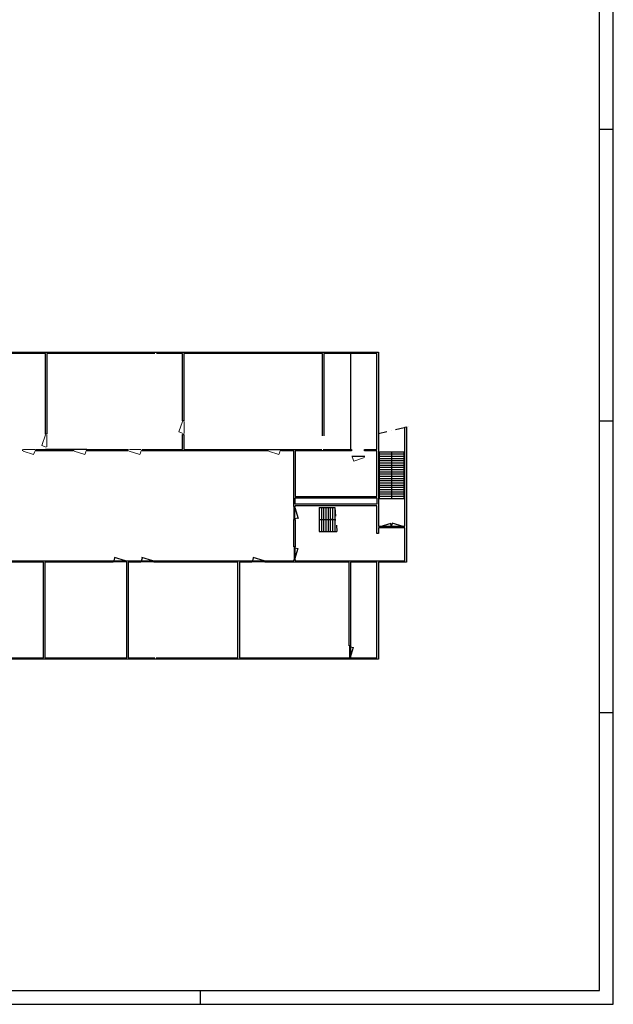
# Model space of a CAD drawing. Header units: millimetres. Extents: x -539328 to 307283, y -3176 to 118900.
# Tile 4 of 33: x 41381 to 84100, y 0 to 70885. Entities that reach past the tile are written whole.
import ezdxf

# ---------------------------------------------------------------- set-up
doc = ezdxf.new("R2010")
doc.units = ezdxf.units.MM
doc.header["$LTSCALE"] = 50
doc.header["$MEASUREMENT"] = 0
doc.linetypes.add('DASHDOT', pattern=[25.4, 12.7, -6.35, 0, -6.35])
for name, color, linetype in [('00KAD025', 2, 'CONTINUOUS'), ('00KAD070', 5, 'CONTINUOUS'), ('Binnendeurkozijn', 4, 'CONTINUOUS'), ('BL$2----', 7, 'CONTINUOUS'), ('KOZIJNEN', 7, 'CONTINUOUS'), ('Scheidingswanden', 1, 'CONTINUOUS'), ('TRAPPEN', 2, 'CONTINUOUS'), ('WANDEN', 7, 'CONTINUOUS')]:
    doc.layers.add(name, color=color, linetype=linetype)

# ---------------------------------------------------------------- blocks, each defined once
blk = doc.blocks.new('A0-PORTRAIT')
at = {"layer": '00KAD025', "linetype": 'Continuous'}
for p, q in [((841, 0), (841, 1189)), ((831, 630), (841, 630)), ((831, 420), (841, 420)), ((831, 210), (841, 210)), ((544, 0), (544, 10)), ((0, 0), (841, 0))]:
    blk.add_line(p, q, dxfattribs=at)
at = {"layer": '00KAD070', "linetype": 'Continuous'}
for p, q in [((831, 10), (831, 1179)), ((10, 10), (831, 10))]:
    blk.add_line(p, q, dxfattribs=at)

msp = doc.modelspace()

# ---------------------------------------------------------------- linework, layer by layer
at = {"layer": 'Binnendeurkozijn', "lineweight": 0}
for p, q in [((52842.277, 41207.459), (53092.577, 41964.31)), ((53206.577, 41949.379), (53206.577, 41099.379)), ((53142.577, 41084.379), (52842.277, 41207.459)), ((42976.423, 40238.241), (43226.722, 40995.091)), ((43340.722, 40980.16), (43340.722, 40130.16)), ((42385.762, 39581.762), (41628.911, 39832.062)), ((41643.842, 39946.062), (42493.842, 39946.062)), ((42508.842, 39882.062), (42385.762, 39581.762)), ((43276.722, 40115.16), (42976.423, 40238.241)), ((46064.793, 39581.762), (45307.943, 39832.062)), ((45322.874, 39946.062), (46172.874, 39946.062)), ((46187.874, 39882.062), (46064.793, 39581.762)), ((50020.295, 39581.762), (49263.444, 39832.062)), ((49278.375, 39946.062), (50128.375, 39946.062)), ((50143.375, 39882.062), (50020.295, 39581.762)), ((60036.864, 39581.762), (59280.013, 39832.062)), ((59294.945, 39946.062), (60144.945, 39946.062)), ((60159.945, 39882.062), (60036.864, 39581.762)), ((65312.073, 39406.348), (65435.153, 39106.048)), ((65327.073, 39470.348), (66177.073, 39470.348)), ((65435.153, 39106.048), (66192.004, 39356.348))]:
    msp.add_line(p, q, dxfattribs=at)
at = {"layer": 'Binnendeurkozijn'}
for p, q in [((59254.012, 39946.062), (60185.877, 39946.062)), ((65286.141, 39470.348), (66218.005, 39470.348))]:
    msp.add_line(p, q, dxfattribs=at)
at = {"layer": 'Binnendeurkozijn', "lineweight": 0, "const_width": 0.8}
for points in [[(53206.577, 42016.379), (53092.577, 42016.379), (53092.577, 41964.379), (53142.577, 41964.379), (53142.577, 41949.379), (53206.577, 41949.379), (53206.577, 42016.379)], [(53092.577, 41964.31), (53142.577, 41964.31), (53142.577, 41084.379), (53092.577, 41084.379), (53092.577, 41964.31)], [(43340.722, 41047.16), (43226.722, 41047.16), (43226.722, 40995.16), (43276.722, 40995.16), (43276.722, 40980.16), (43340.722, 40980.16), (43340.722, 41047.16)], [(43226.722, 40995.091), (43276.722, 40995.091), (43276.722, 40115.16), (43226.722, 40115.16), (43226.722, 40995.091)], [(53206.577, 41032.379), (53092.577, 41032.379), (53092.577, 41084.379), (53142.577, 41084.379), (53142.577, 41099.379), (53206.577, 41099.379), (53206.577, 41032.379)], [(41576.842, 39946.062), (41576.842, 39832.062), (41628.842, 39832.062), (41628.842, 39882.062), (41643.842, 39882.062), (41643.842, 39946.062), (41576.842, 39946.062)], [(41628.911, 39832.062), (41628.911, 39882.062), (42508.842, 39882.062), (42508.842, 39832.062), (41628.911, 39832.062)], [(42560.842, 39946.062), (42560.842, 39832.062), (42508.842, 39832.062), (42508.842, 39882.062), (42493.842, 39882.062), (42493.842, 39946.062), (42560.842, 39946.062)], [(43340.722, 40063.16), (43226.722, 40063.16), (43226.722, 40115.16), (43276.722, 40115.16), (43276.722, 40130.16), (43340.722, 40130.16), (43340.722, 40063.16)], [(45255.874, 39946.062), (45255.874, 39832.062), (45307.874, 39832.062), (45307.874, 39882.062), (45322.874, 39882.062), (45322.874, 39946.062), (45255.874, 39946.062)], [(45307.943, 39832.062), (45307.943, 39882.062), (46187.874, 39882.062), (46187.874, 39832.062), (45307.943, 39832.062)], [(46239.874, 39946.062), (46239.874, 39832.062), (46187.874, 39832.062), (46187.874, 39882.062), (46172.874, 39882.062), (46172.874, 39946.062), (46239.874, 39946.062)], [(49211.375, 39946.062), (49211.375, 39832.062), (49263.375, 39832.062), (49263.375, 39882.062), (49278.375, 39882.062), (49278.375, 39946.062), (49211.375, 39946.062)], [(49263.444, 39832.062), (49263.444, 39882.062), (50143.375, 39882.062), (50143.375, 39832.062), (49263.444, 39832.062)], [(50195.375, 39946.062), (50195.375, 39832.062), (50143.375, 39832.062), (50143.375, 39882.062), (50128.375, 39882.062), (50128.375, 39946.062), (50195.375, 39946.062)], [(59227.945, 39946.062), (59227.945, 39832.062), (59279.945, 39832.062), (59279.945, 39882.062), (59294.945, 39882.062), (59294.945, 39946.062), (59227.945, 39946.062)], [(59280.013, 39832.062), (59280.013, 39882.062), (60159.945, 39882.062), (60159.945, 39832.062), (59280.013, 39832.062)], [(60211.945, 39946.062), (60211.945, 39832.062), (60159.945, 39832.062), (60159.945, 39882.062), (60144.945, 39882.062), (60144.945, 39946.062), (60211.945, 39946.062)], [(65260.073, 39470.348), (65260.073, 39356.348), (65312.073, 39356.348), (65312.073, 39406.348), (65327.073, 39406.348), (65327.073, 39470.348), (65260.073, 39470.348)], [(65312.142, 39356.348), (65312.142, 39406.348), (66192.073, 39406.348), (66192.073, 39356.348), (65312.142, 39356.348)], [(66244.073, 39470.348), (66244.073, 39356.348), (66192.073, 39356.348), (66192.073, 39406.348), (66177.073, 39406.348), (66177.073, 39470.348), (66244.073, 39470.348)]]:
    msp.add_lwpolyline(points, dxfattribs=at)
at = {"layer": 'KOZIJNEN'}
for p, q in [((46213.806, 39946.062), (45281.942, 39946.062)), ((61126.675, 34904.029), (61126.675, 35835.893)), ((61126.675, 35775.893), (61186.675, 35775.893)), ((61186.675, 34904.029), (61186.675, 35835.893)), ((61186.675, 35775.893), (61416.825, 34985.628)), ((61126.675, 34964.029), (61186.675, 34964.029)), ((61186.675, 34964.029), (61405.212, 35023.467)), ((69040.917, 34393.105), (67256.832, 34393.105)), ((69040.917, 34313.105), (67256.832, 34313.105)), ((67316.832, 34393.105), (68108.299, 34636.197)), ((67316.832, 34393.105), (67316.832, 34313.105)), ((68148.875, 34393.105), (68077.242, 34626.658)), ((68148.875, 34393.105), (68220.507, 34626.658)), ((68148.875, 34393.105), (68148.875, 34313.105)), ((68980.917, 34393.105), (68189.45, 34636.197)), ((68980.917, 34393.105), (68980.917, 34313.105)), ((61126.675, 32925.878), (61126.675, 31994.014)), ((61126.675, 32865.878), (61186.675, 32865.878)), ((61186.675, 32925.878), (61186.675, 31994.014)), ((61186.675, 32865.878), (61405.212, 32806.441)), ((61186.675, 32054.014), (61416.825, 32844.279)), ((48112.944, 31934.014), (49044.808, 31934.014)), ((48172.944, 31934.014), (48232.381, 32152.551)), ((48172.944, 31874.014), (48172.944, 31934.014)), ((48984.808, 31934.014), (48194.543, 32164.164)), ((48984.808, 31874.014), (48984.808, 31934.014)), ((50096.9, 31934.014), (51028.764, 31934.014)), ((50156.9, 31934.014), (50216.337, 32152.551)), ((50156.9, 31874.014), (50156.9, 31934.014)), ((50968.764, 31934.014), (50178.499, 32164.164)), ((50968.764, 31874.014), (50968.764, 31934.014)), ((58097.316, 31934.014), (59029.181, 31934.014)), ((58157.316, 31934.014), (58216.754, 32152.551)), ((58157.316, 31874.014), (58157.316, 31934.014)), ((58969.181, 31934.014), (58178.916, 32164.164)), ((58969.181, 31874.014), (58969.181, 31934.014)), ((61126.675, 32054.014), (61186.675, 32054.014)), ((48112.944, 31874.014), (49044.808, 31874.014)), ((50096.9, 31874.014), (51028.764, 31874.014)), ((58097.316, 31874.014), (59029.181, 31874.014)), ((65120.846, 25798.82), (65120.846, 24940.685)), ((65120.846, 25738.82), (65180.846, 25738.82)), ((65180.846, 25798.82), (65180.846, 24940.685)), ((65180.846, 25738.82), (65398.886, 25679.517)), ((65180.846, 25000.685), (65410.996, 25717.22)), ((65120.846, 25000.685), (65180.846, 25000.685))]:
    msp.add_line(p, q, dxfattribs=at)
at = {"layer": 'Scheidingswanden'}
msp.add_line((65176.013, 46856.664), (65176.013, 39956.664), dxfattribs=at)
at = {"layer": 'TRAPPEN'}
for p, q in [((67251.013, 39783.227), (67251.013, 36423.227)), ((67251.013, 39783.227), (69046.736, 39783.227)), ((68148.875, 39783.227), (68148.875, 36423.227)), ((69046.736, 36423.227), (69046.736, 39783.227)), ((67251.013, 39623.227), (69046.736, 39623.227)), ((67251.013, 39463.227), (69046.736, 39463.227)), ((67251.013, 39303.227), (69046.736, 39303.227)), ((67251.013, 39143.227), (69046.736, 39143.227)), ((67251.013, 38983.227), (69046.736, 38983.227)), ((67251.013, 38823.227), (69046.736, 38823.227)), ((67251.013, 38663.227), (69046.736, 38663.227)), ((67251.013, 38503.227), (69046.736, 38503.227)), ((67251.013, 38343.227), (69046.736, 38343.227)), ((67251.013, 38183.227), (69046.736, 38183.227)), ((67251.013, 38023.227), (69046.736, 38023.227)), ((67251.013, 37863.227), (69046.736, 37863.227)), ((67251.013, 37703.227), (69046.736, 37703.227)), ((67251.013, 37543.227), (69046.736, 37543.227)), ((67251.013, 37383.227), (69046.736, 37383.227)), ((67251.013, 37223.227), (69046.736, 37223.227)), ((67251.013, 37063.227), (69046.736, 37063.227)), ((67251.013, 36903.227), (69046.736, 36903.227)), ((67251.013, 36743.227), (69046.736, 36743.227)), ((67251.013, 36583.227), (69046.736, 36583.227)), ((67251.013, 36423.227), (69046.736, 36423.227)), ((62934.176, 35765.622), (64054.176, 35765.622)), ((62934.176, 35765.622), (62934.176, 34038.953)), ((63094.176, 35765.622), (63094.176, 34038.953)), ((63254.176, 35765.622), (63254.176, 34038.953)), ((63414.176, 35765.622), (63414.176, 34038.953)), ((63574.176, 35765.622), (63574.176, 34038.953)), ((63734.176, 35765.622), (63734.176, 34038.953)), ((63894.176, 35765.622), (63894.176, 34038.953)), ((64054.176, 35765.622), (64054.176, 34038.953)), ((62934.176, 34902.288), (64134.176, 34902.288)), ((62934.176, 34038.953), (64214.176, 34038.953))]:
    msp.add_line(p, q, dxfattribs=at)
at = {"layer": 'TRAPPEN', "linetype": 'DASHDOT'}
msp.add_line((64054.176, 35765.622), (64214.176, 34038.953), dxfattribs=at)
at = {"layer": 'TRAPPEN'}
msp.add_solid([(63774.176, 34962.288), (64134.176, 34902.288), (63774.176, 34842.288)], dxfattribs=at)
at = {"layer": 'WANDEN', "color": 7}
for p, q in [((35191.71, 46956.664), (67191.013, 46956.664)), ((43233.722, 46856.664), (35191.71, 46856.664)), ((43233.722, 41047.16), (43233.722, 46856.664)), ((51114.32, 46856.664), (43333.722, 46856.664)), ((43333.722, 46856.664), (43333.722, 41047.16)), ((53099.577, 46856.664), (51214.32, 46856.664)), ((53099.577, 42016.379), (53099.577, 46856.664)), ((63161.013, 46856.664), (53199.577, 46856.664)), ((53199.577, 46856.664), (53199.577, 42016.379)), ((63161.013, 40930.926), (63161.013, 46856.664)), ((67091.013, 46856.664), (63261.013, 46856.664)), ((63261.013, 46856.664), (63261.013, 40930.926)), ((67091.013, 39939.062), (67091.013, 46856.664)), ((67191.013, 46956.664), (67191.013, 34413.105)), ((53199.577, 42016.379), (53099.577, 42016.379)), ((69106.736, 41543.427), (69206.736, 41566.803)), ((69106.736, 34413.105), (69106.736, 41543.427)), ((69206.736, 41566.803), (69206.736, 31834.014)), ((43340.722, 41047.16), (43240.722, 41047.16)), ((53099.577, 39939.062), (53099.577, 41032.379)), ((53099.577, 41032.379), (53199.577, 41032.379)), ((53199.577, 41032.379), (53199.577, 39939.062)), ((41576.842, 39946.062), (41576.842, 39846.062)), ((42560.842, 39846.062), (42560.842, 39946.062)), ((42560.842, 39939.062), (45255.874, 39939.062)), ((45255.874, 39839.062), (42560.842, 39839.062)), ((45255.874, 39939.062), (43233.722, 39939.062)), ((45255.874, 39946.062), (45255.874, 39846.062)), ((46239.874, 39846.062), (46239.874, 39946.062)), ((46239.874, 39939.062), (49211.375, 39939.062)), ((49211.375, 39839.062), (46239.874, 39839.062)), ((50195.375, 39939.062), (52226.385, 39939.062)), ((52226.385, 39839.062), (50195.375, 39839.062)), ((52201.156, 39939.062), (53099.577, 39939.062)), ((59227.945, 39839.062), (52201.156, 39839.062)), ((53199.577, 39939.062), (59227.945, 39939.062)), ((59227.945, 39939.062), (59227.945, 39839.062)), ((60211.945, 39839.062), (60211.945, 39939.062)), ((60211.945, 39939.062), (63118.51, 39939.062)), ((61106.675, 39839.062), (60211.945, 39839.062)), ((61106.675, 35835.893), (61106.675, 39839.062)), ((65252.465, 39839.062), (61206.675, 39839.062)), ((61206.675, 39839.062), (61206.675, 36568.855)), ((63218.51, 39939.062), (65252.465, 39939.062)), ((65252.465, 39939.062), (65252.465, 39839.062)), ((66184.33, 39839.062), (66184.33, 39939.062)), ((66184.33, 39939.062), (67091.013, 39939.062)), ((67091.013, 39839.062), (66184.33, 39839.062)), ((67091.013, 36568.855), (67091.013, 39839.062)), ((61206.675, 36568.855), (67091.013, 36568.855)), ((61206.675, 35995.893), (61206.675, 36468.855)), ((61206.675, 36468.855), (67091.013, 36468.855)), ((67091.013, 36468.855), (67091.013, 35995.893)), ((61206.675, 35835.893), (61106.675, 35835.893)), ((67091.013, 35995.893), (61206.675, 35995.893)), ((67091.013, 35895.893), (61206.675, 35895.893)), ((61206.675, 35895.893), (61206.675, 35835.893)), ((67091.013, 33884.746), (67091.013, 35895.893)), ((61106.675, 32925.878), (61106.675, 34904.029)), ((61106.675, 34904.029), (61206.675, 34904.029)), ((61206.675, 34904.029), (61206.675, 32925.878)), ((67191.013, 34413.105), (67256.832, 34413.105)), ((67256.832, 34313.105), (67191.013, 34313.105)), ((67191.013, 34313.105), (67191.013, 33884.746)), ((67256.832, 34413.105), (67256.832, 34313.105)), ((69040.917, 34313.105), (69040.917, 34413.105)), ((69040.917, 34413.105), (69106.736, 34413.105)), ((69106.736, 34313.105), (69040.917, 34313.105)), ((69106.736, 31934.014), (69106.736, 34313.105)), ((67191.013, 33884.746), (67091.013, 33884.746)), ((61206.675, 32925.878), (61106.675, 32925.878)), ((36934.802, 31934.014), (48112.944, 31934.014)), ((48112.944, 31934.014), (48112.944, 31834.014)), ((49044.808, 31834.014), (49044.808, 31934.014)), ((49044.808, 31934.014), (50096.9, 31934.014)), ((50096.9, 31934.014), (50096.9, 31834.014)), ((51028.764, 31834.014), (51028.764, 31934.014)), ((51028.764, 31934.014), (58097.316, 31934.014)), ((58097.316, 31934.014), (58097.316, 31834.014)), ((59029.181, 31834.014), (59029.181, 31934.014)), ((59029.181, 31934.014), (61106.675, 31934.014)), ((61106.675, 31934.014), (61106.675, 31994.014)), ((61106.675, 31994.014), (61206.675, 31994.014)), ((61206.675, 31994.014), (61206.675, 31934.014)), ((61206.675, 31934.014), (69106.736, 31934.014)), ((43091.57, 31834.014), (36934.802, 31834.014)), ((43091.57, 24940.685), (43091.57, 31834.014)), ((48112.944, 31834.014), (43191.57, 31834.014)), ((43191.57, 31834.014), (43191.57, 24940.685)), ((49085.382, 31834.014), (49044.808, 31834.014)), ((49085.382, 24940.685), (49085.382, 31834.014)), ((50096.9, 31834.014), (49185.382, 31834.014)), ((49185.382, 31834.014), (49185.382, 24940.685)), ((57088.189, 31834.014), (51028.764, 31834.014)), ((57088.189, 24940.685), (57088.189, 31834.014)), ((58097.316, 31834.014), (57188.189, 31834.014)), ((57188.189, 31834.014), (57188.189, 24940.685)), ((65080.846, 31834.014), (59029.181, 31834.014)), ((65080.846, 25798.82), (65080.846, 31834.014)), ((67091.013, 31834.014), (65180.846, 31834.014)), ((65180.846, 31834.014), (65180.846, 25798.82)), ((67091.013, 24940.685), (67091.013, 31834.014)), ((69206.736, 31834.014), (67191.013, 31834.014)), ((67191.013, 31834.014), (67191.013, 24840.685)), ((65180.846, 25798.82), (65080.846, 25798.82)), ((67191.013, 24840.685), (13085.275, 24840.685)), ((35194.208, 24940.685), (43091.57, 24940.685)), ((43191.57, 24940.685), (49085.382, 24940.685)), ((49185.382, 24940.685), (51097.364, 24940.685)), ((51197.364, 24940.685), (57088.189, 24940.685)), ((57188.189, 24940.685), (67091.013, 24940.685))]:
    msp.add_line(p, q, dxfattribs=at)
at = {"layer": 'WANDEN', "linetype": 'DASHDOT'}
msp.add_line((67191.013, 41095.593), (69368.161, 41604.539), dxfattribs=at)

# ---------------------------------------------------------------- block references
at = {"layer": 'BL$2----', "xscale": 100, "yscale": 100, "zscale": 100}
msp.add_blockref('A0-PORTRAIT', (0, 0), dxfattribs=at)

doc.saveas('drawing.dxf')
